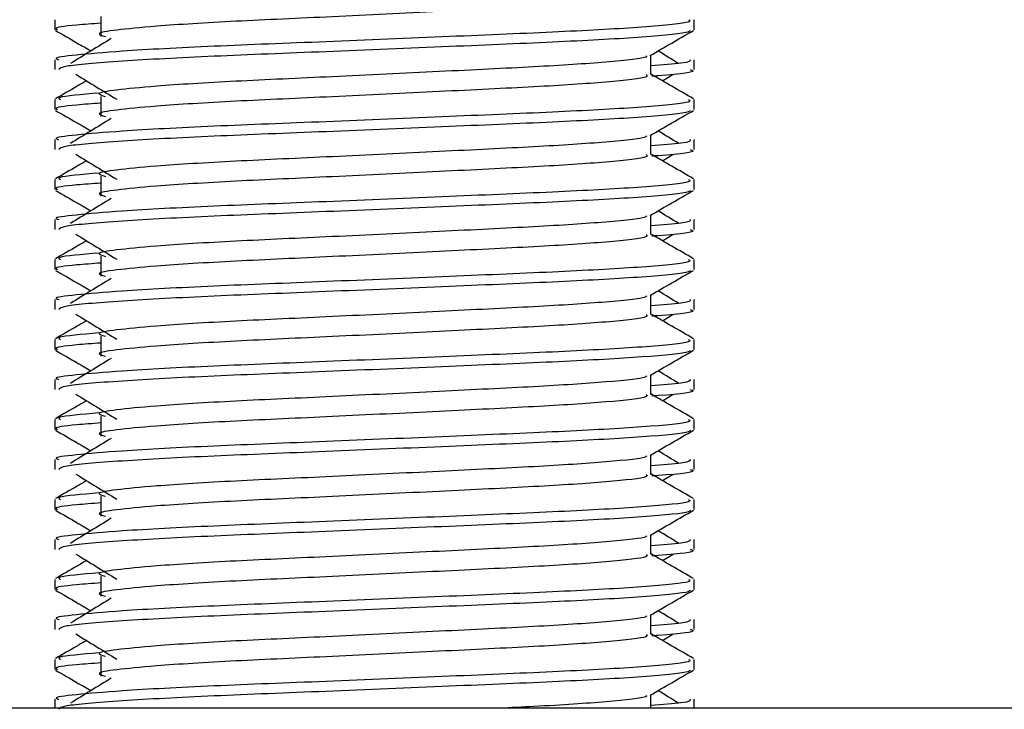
# Model space of a CAD drawing. Header units: millimetres. Extents: x 0 to 420, y 0 to 297.
# Tile 64 of 79: x 290.83 to 292.79, y 193 to 194.37. Entities that reach past the tile are written whole.
import ezdxf

# ---------------------------------------------------------------- set-up
doc = ezdxf.new("R2010")
doc.units = ezdxf.units.MM

msp = doc.modelspace()

# ---------------------------------------------------------------- linework, layer by layer
at = {"color": 7, "linetype": 'Continuous', "lineweight": 25}
for p, q in [((290.99113, 194.38031), (290.99113, 194.34045)), ((290.89934, 194.37372), (290.89934, 194.35384)), ((292.17483, 194.35384), (292.17483, 194.37372)), ((292.08853, 194.26429), (292.08853, 194.30316)), ((290.89934, 194.29402), (290.89934, 194.27415)), ((292.17483, 194.27415), (292.17483, 194.29402)), ((292.11153, 194.2518), (292.13286, 194.26487)), ((290.89934, 194.21428), (290.89934, 194.1944)), ((290.99113, 194.22087), (290.99113, 194.18102)), ((292.17483, 194.1944), (292.17483, 194.21428)), ((290.89934, 194.13459), (290.89934, 194.11471)), ((292.08853, 194.10485), (292.08853, 194.14372)), ((292.17483, 194.11471), (292.17483, 194.13459)), ((292.11153, 194.09237), (292.13286, 194.10544)), ((290.89934, 194.05484), (290.89934, 194.03496)), ((290.99113, 194.06144), (290.99113, 194.02158)), ((292.17483, 194.03496), (292.17483, 194.05484)), ((290.89934, 193.97515), (290.89934, 193.95528)), ((292.08853, 193.94541), (292.08853, 193.98428)), ((292.17483, 193.95528), (292.17483, 193.97515)), ((292.11153, 193.93293), (292.13286, 193.946)), ((290.89934, 193.89541), (290.89934, 193.87553)), ((290.99113, 193.902), (290.99113, 193.86214)), ((292.17483, 193.87553), (292.17483, 193.89541)), ((290.89934, 193.81571), (290.89934, 193.79584)), ((292.08853, 193.78597), (292.08853, 193.82485)), ((292.17483, 193.79584), (292.17483, 193.81571)), ((292.11153, 193.77349), (292.13286, 193.78656)), ((290.89934, 193.73597), (290.89934, 193.71609)), ((290.99113, 193.74256), (290.99113, 193.7027)), ((292.17483, 193.71609), (292.17483, 193.73597)), ((290.89934, 193.65627), (290.89934, 193.6364)), ((292.08853, 193.62654), (292.08853, 193.66541)), ((292.17483, 193.6364), (292.17483, 193.65627)), ((292.11153, 193.61406), (292.13286, 193.62712)), ((290.89934, 193.57653), (290.89934, 193.55665)), ((290.99113, 193.58313), (290.99113, 193.54327)), ((292.17483, 193.55665), (292.17483, 193.57653)), ((290.89934, 193.49684), (290.89934, 193.47696)), ((292.08853, 193.4671), (292.08853, 193.50597)), ((292.17483, 193.47696), (292.17483, 193.49684)), ((292.11153, 193.45462), (292.13286, 193.46769)), ((290.89934, 193.4171), (290.89934, 193.39722)), ((290.99113, 193.42369), (290.99113, 193.38383)), ((292.17483, 193.39722), (292.17483, 193.4171)), ((292.08853, 193.30766), (292.08853, 193.34654)), ((290.89934, 193.3374), (290.89934, 193.31753)), ((292.17483, 193.31753), (292.17483, 193.3374)), ((292.11153, 193.29518), (292.13286, 193.30825)), ((290.99113, 193.26425), (290.99113, 193.22439)), ((290.89934, 193.25766), (290.89934, 193.23778)), ((292.17483, 193.23778), (292.17483, 193.25766)), ((292.08853, 193.14823), (292.08853, 193.1871)), ((290.89934, 193.17796), (290.89934, 193.15809)), ((292.17483, 193.15809), (292.17483, 193.17796)), ((292.11153, 193.13574), (292.13286, 193.14881)), ((290.99113, 193.10482), (290.99113, 193.06496)), ((290.89934, 193.09822), (290.89934, 193.07834)), ((292.17483, 193.07834), (292.17483, 193.09822)), ((292.08853, 193.00075), (292.08853, 193.02766)), ((290.89934, 193.01853), (290.89934, 193.00075)), ((292.17483, 193.00075), (292.17483, 193.01853)), ((296.28033, 193.00075), (287.94975, 193.00075))]:
    msp.add_line(p, q, dxfattribs=at)
for points, knots in [([(292.079, 194.4236), (292.08074, 194.42205), (292.08598, 194.41742), (292.00836, 194.40852), (291.86281, 194.39921), (291.66718, 194.38994), (291.45426, 194.37941), (291.25273, 194.37059), (291.10377, 194.36154), (291.01794, 194.35289), (290.97786, 194.34652), (290.99347, 194.34223), (291.00042, 194.34032)], [0, 0, 0, 0, 0.059132, 0.1771634, 0.2920638, 0.4068492, 0.5248979, 0.6384095, 0.7547738, 0.8442256, 0.9306466, 1, 1, 1, 1]), ([(292.16379, 194.37372), (292.16577, 194.37219), (292.17175, 194.36758), (292.08208, 194.35869), (291.91379, 194.34939), (291.68756, 194.34011), (291.44124, 194.32959), (291.20841, 194.32077), (291.03533, 194.31172), (290.9384, 194.30305), (290.89409, 194.29784), (290.90481, 194.29474), (290.90731, 194.29402)], [0, 0, 0, 0, 0.0610772, 0.1845123, 0.3046768, 0.4247211, 0.5481742, 0.6668878, 0.7885815, 0.8821287, 0.9725098, 1, 1, 1, 1]), ([(290.99113, 194.36672), (290.97417, 194.36548), (290.92207, 194.36167), (290.8972, 194.35762), (290.90323, 194.35455), (290.90463, 194.35384)], [0, 0, 0, 0, 0.2705432, 0.83117904, 1, 1, 1, 1]), ([(290.90085, 194.35223), (290.91527, 194.34389), (290.93879, 194.33028), (290.96231, 194.31666), (290.9714, 194.3114)], [0, 0, 0, 0, 0.6131696, 1, 1, 1, 1]), ([(292.16721, 194.35213), (292.16672, 194.35114), (292.16468, 194.34702), (292.08229, 194.33876), (291.91375, 194.32946), (291.68751, 194.32018), (291.44148, 194.30966), (291.20755, 194.30084), (291.02347, 194.29097), (290.91253, 194.28157), (290.90906, 194.27634), (290.9076, 194.27415)], [0, 0, 0, 0, 0.0399117, 0.1661575, 0.2890582, 0.4118359, 0.5381002, 0.6595169, 0.7839817, 0.9096926, 1, 1, 1, 1]), ([(292.08681, 194.30216), (292.10122, 194.3105), (292.13005, 194.3272), (292.15889, 194.34389), (292.17331, 194.35223)], [0, 0, 0, 0, 0.4999356, 1, 1, 1, 1]), ([(291.01173, 194.3361), (290.99815, 194.32778), (290.97097, 194.31114), (290.94385, 194.2945), (290.93029, 194.28618)], [0, 0, 0, 0, 0.49999, 1, 1, 1, 1]), ([(292.07875, 194.30203), (292.07941, 194.30113), (292.08233, 194.29713), (292.00726, 194.28892), (291.8631, 194.27964), (291.6671, 194.27036), (291.45428, 194.25983), (291.25272, 194.25101), (291.10377, 194.24196), (291.01793, 194.23331), (290.97785, 194.22694), (290.99348, 194.22264), (291.00044, 194.22073)], [0, 0, 0, 0, 0.0351066, 0.1561349, 0.2739528, 0.3916527, 0.5126988, 0.6290926, 0.7484115, 0.8401345, 0.9287498, 1, 1, 1, 1]), ([(292.14388, 194.28618), (292.13032, 194.2945), (292.11663, 194.3029), (292.1029, 194.31131), (292.10276, 194.3114)], [0, 0, 0, 0, 0.9898318, 1, 1, 1, 1]), ([(292.16686, 194.29402), (292.16722, 194.29164), (292.16782, 194.28762), (292.11156, 194.28323), (292.08853, 194.28144)], [0, 0, 0, 0, 0.5906829, 1, 1, 1, 1]), ([(290.9413, 194.26487), (290.95489, 194.25655), (290.98207, 194.23991), (291.00919, 194.22326), (291.02275, 194.21494)], [0, 0, 0, 0, 0.5000113, 1, 1, 1, 1]), ([(292.079, 194.26416), (292.08074, 194.26262), (292.08598, 194.25798), (292.00836, 194.24908), (291.86281, 194.23978), (291.66718, 194.2305), (291.45426, 194.21997), (291.25273, 194.21115), (291.10377, 194.2021), (291.01794, 194.19345), (290.97786, 194.18708), (290.99347, 194.18279), (291.00042, 194.18088)], [0, 0, 0, 0, 0.059132, 0.1771634, 0.2920638, 0.4068492, 0.5248979, 0.6384095, 0.7547738, 0.8442256, 0.9306466, 1, 1, 1, 1]), ([(292.17363, 194.21587), (292.15921, 194.22421), (292.13084, 194.24063), (292.10248, 194.25704), (292.08853, 194.26511)], [0, 0, 0, 0, 0.5083681, 1, 1, 1, 1]), ([(292.16656, 194.27415), (292.16889, 194.2734), (292.1808, 194.26959), (292.1501, 194.26483), (292.09443, 194.26126), (292.09024, 194.261)], [0, 0, 0, 0, 0.1837303, 0.9385556, 1, 1, 1, 1]), ([(290.96264, 194.2518), (290.95636, 194.24817), (290.93566, 194.23619), (290.91496, 194.22421), (290.90054, 194.21587)], [0, 0, 0, 0, 0.30333814, 1, 1, 1, 1]), ([(290.98759, 194.22735), (290.95307, 194.22441), (290.90004, 194.21989), (290.9077, 194.21573), (290.91037, 194.21428)], [0, 0, 0, 0, 0.6510435, 1, 1, 1, 1]), ([(292.16379, 194.21428), (292.16577, 194.21275), (292.17175, 194.20814), (292.08208, 194.19925), (291.91379, 194.18995), (291.68756, 194.18067), (291.44124, 194.17015), (291.20841, 194.16133), (291.03533, 194.15228), (290.9384, 194.14362), (290.89409, 194.1384), (290.90481, 194.13531), (290.90731, 194.13459)], [0, 0, 0, 0, 0.0610772, 0.1845123, 0.3046768, 0.4247211, 0.5481742, 0.6668878, 0.7885815, 0.8821287, 0.9725098, 1, 1, 1, 1]), ([(290.99113, 194.20729), (290.97417, 194.20604), (290.92207, 194.20223), (290.8972, 194.19819), (290.90323, 194.19511), (290.90463, 194.1944)], [0, 0, 0, 0, 0.2705432, 0.831179, 1, 1, 1, 1]), ([(290.90085, 194.1928), (290.91527, 194.18445), (290.93879, 194.17084), (290.96231, 194.15723), (290.9714, 194.15196)], [0, 0, 0, 0, 0.6131696, 1, 1, 1, 1]), ([(292.16721, 194.19269), (292.16672, 194.1917), (292.16468, 194.18758), (292.08229, 194.17932), (291.91375, 194.17002), (291.68751, 194.16074), (291.44148, 194.15022), (291.20755, 194.14141), (291.02347, 194.13154), (290.91253, 194.12213), (290.90906, 194.1169), (290.9076, 194.11471)], [0, 0, 0, 0, 0.0399117, 0.1661575, 0.2890582, 0.4118359, 0.5381002, 0.6595169, 0.7839817, 0.9096926, 1, 1, 1, 1]), ([(292.08681, 194.14272), (292.10122, 194.15107), (292.13005, 194.16776), (292.15889, 194.18445), (292.17331, 194.1928)], [0, 0, 0, 0, 0.4999356, 1, 1, 1, 1]), ([(291.01173, 194.17667), (290.99815, 194.16835), (290.97097, 194.1517), (290.94385, 194.13506), (290.93029, 194.12674)], [0, 0, 0, 0, 0.49999, 1, 1, 1, 1]), ([(292.14388, 194.12674), (292.13032, 194.13506), (292.11663, 194.14347), (292.1029, 194.15187), (292.10276, 194.15196)], [0, 0, 0, 0, 0.9898318, 1, 1, 1, 1]), ([(292.07875, 194.1426), (292.07941, 194.1417), (292.08233, 194.13769), (292.00726, 194.12949), (291.8631, 194.1202), (291.6671, 194.11092), (291.45428, 194.1004), (291.25272, 194.09158), (291.10377, 194.08253), (291.01793, 194.07387), (290.97785, 194.0675), (290.99348, 194.06321), (291.00044, 194.06129)], [0, 0, 0, 0, 0.0351066, 0.1561349, 0.2739528, 0.3916527, 0.5126988, 0.6290926, 0.7484115, 0.8401345, 0.9287498, 1, 1, 1, 1]), ([(292.16686, 194.13459), (292.16722, 194.13221), (292.16782, 194.12818), (292.11156, 194.1238), (292.08853, 194.122)], [0, 0, 0, 0, 0.5906829, 1, 1, 1, 1]), ([(290.9413, 194.10544), (290.95489, 194.09711), (290.98207, 194.08047), (291.00919, 194.06382), (291.02275, 194.0555)], [0, 0, 0, 0, 0.5000113, 1, 1, 1, 1]), ([(292.079, 194.10473), (292.08074, 194.10318), (292.08598, 194.09855), (292.00836, 194.08964), (291.86281, 194.08034), (291.66718, 194.07106), (291.45426, 194.06054), (291.25273, 194.05172), (291.10377, 194.04267), (291.01794, 194.03401), (290.97786, 194.02765), (290.99347, 194.02335), (291.00042, 194.02144)], [0, 0, 0, 0, 0.059132, 0.1771634, 0.2920638, 0.4068492, 0.5248979, 0.6384095, 0.7547738, 0.8442256, 0.9306466, 1, 1, 1, 1]), ([(292.17363, 194.05643), (292.15921, 194.06478), (292.13084, 194.08119), (292.10248, 194.09761), (292.08853, 194.10568)], [0, 0, 0, 0, 0.5083681, 1, 1, 1, 1]), ([(292.16656, 194.11471), (292.16889, 194.11397), (292.1808, 194.11015), (292.1501, 194.10539), (292.09443, 194.10183), (292.09024, 194.10156)], [0, 0, 0, 0, 0.1837303, 0.9385556, 1, 1, 1, 1]), ([(290.96264, 194.09237), (290.95636, 194.08873), (290.93566, 194.07675), (290.91496, 194.06478), (290.90054, 194.05643)], [0, 0, 0, 0, 0.3033381, 1, 1, 1, 1]), ([(290.98759, 194.06791), (290.95307, 194.06497), (290.90004, 194.06046), (290.9077, 194.0563), (290.91037, 194.05484)], [0, 0, 0, 0, 0.6510435, 1, 1, 1, 1]), ([(292.16379, 194.05484), (292.16577, 194.05332), (292.17175, 194.0487), (292.08208, 194.03982), (291.91379, 194.03051), (291.68756, 194.02124), (291.44124, 194.01071), (291.20841, 194.00189), (291.03533, 193.99285), (290.9384, 193.98418), (290.89409, 193.97897), (290.90481, 193.97587), (290.90731, 193.97515)], [0, 0, 0, 0, 0.0610772, 0.1845123, 0.3046768, 0.4247211, 0.5481742, 0.6668878, 0.7885815, 0.8821287, 0.9725098, 1, 1, 1, 1]), ([(290.99113, 194.04785), (290.97417, 194.04661), (290.92207, 194.04279), (290.8972, 194.03875), (290.90323, 194.03568), (290.90463, 194.03496)], [0, 0, 0, 0, 0.2705432, 0.831179, 1, 1, 1, 1]), ([(290.90085, 194.03336), (290.91527, 194.02502), (290.93879, 194.01141), (290.96231, 193.99779), (290.9714, 193.99252)], [0, 0, 0, 0, 0.6131696, 1, 1, 1, 1]), ([(292.16721, 194.03325), (292.16672, 194.03226), (292.16468, 194.02815), (292.08229, 194.01988), (291.91375, 194.01059), (291.68751, 194.00131), (291.44148, 193.99078), (291.20755, 193.98197), (291.02347, 193.9721), (290.91253, 193.96269), (290.90906, 193.95746), (290.9076, 193.95528)], [0, 0, 0, 0, 0.0399117, 0.1661575, 0.2890582, 0.4118359, 0.5381002, 0.6595169, 0.7839817, 0.9096926, 1, 1, 1, 1]), ([(292.08681, 193.98328), (292.10122, 193.99163), (292.13005, 194.00833), (292.15889, 194.02502), (292.17331, 194.03336)], [0, 0, 0, 0, 0.4999356, 1, 1, 1, 1]), ([(291.01173, 194.01723), (290.99815, 194.00891), (290.97097, 193.99227), (290.94385, 193.97562), (290.93029, 193.9673)], [0, 0, 0, 0, 0.49999, 1, 1, 1, 1]), ([(292.14388, 193.9673), (292.13032, 193.97562), (292.11663, 193.98403), (292.1029, 193.99244), (292.10276, 193.99252)], [0, 0, 0, 0, 0.9898318, 1, 1, 1, 1]), ([(292.07875, 193.98316), (292.07941, 193.98226), (292.08233, 193.97825), (292.00726, 193.97005), (291.8631, 193.96077), (291.6671, 193.95148), (291.45428, 193.94096), (291.25272, 193.93214), (291.10377, 193.92309), (291.01793, 193.91444), (290.97785, 193.90807), (290.99348, 193.90377), (291.00044, 193.90185)], [0, 0, 0, 0, 0.0351066, 0.1561349, 0.2739528, 0.3916527, 0.5126988, 0.6290926, 0.7484115, 0.8401345, 0.9287498, 1, 1, 1, 1]), ([(292.16686, 193.97515), (292.16722, 193.97277), (292.16782, 193.96874), (292.11156, 193.96436), (292.08853, 193.96257)], [0, 0, 0, 0, 0.5906829, 1, 1, 1, 1]), ([(292.16656, 193.95528), (292.16889, 193.95453), (292.1808, 193.95071), (292.1501, 193.94596), (292.09443, 193.94239), (292.09024, 193.94212)], [0, 0, 0, 0, 0.1837303, 0.9385556, 1, 1, 1, 1]), ([(290.96264, 193.93293), (290.95636, 193.9293), (290.93566, 193.91732), (290.91496, 193.90534), (290.90054, 193.897)], [0, 0, 0, 0, 0.3033381, 1, 1, 1, 1]), ([(290.9413, 193.946), (290.95489, 193.93768), (290.98207, 193.92103), (291.00919, 193.90439), (291.02275, 193.89606)], [0, 0, 0, 0, 0.5000113, 1, 1, 1, 1]), ([(292.079, 193.94529), (292.08074, 193.94374), (292.08598, 193.93911), (292.00836, 193.93021), (291.86281, 193.9209), (291.66718, 193.91162), (291.45426, 193.9011), (291.25273, 193.89228), (291.10377, 193.88323), (291.01794, 193.87458), (290.97786, 193.86821), (290.99347, 193.86392), (291.00042, 193.862)], [0, 0, 0, 0, 0.059132, 0.1771634, 0.2920638, 0.4068492, 0.5248979, 0.6384095, 0.7547738, 0.8442256, 0.9306466, 1, 1, 1, 1]), ([(292.17363, 193.897), (292.15921, 193.90534), (292.13084, 193.92175), (292.10248, 193.93817), (292.08853, 193.94624)], [0, 0, 0, 0, 0.50836813, 1, 1, 1, 1]), ([(290.98759, 193.90847), (290.95307, 193.90553), (290.90004, 193.90102), (290.9077, 193.89686), (290.91037, 193.89541)], [0, 0, 0, 0, 0.6510435, 1, 1, 1, 1]), ([(292.16379, 193.89541), (292.16577, 193.89388), (292.17175, 193.88927), (292.08208, 193.88038), (291.91379, 193.87108), (291.68756, 193.8618), (291.44124, 193.85128), (291.20841, 193.84246), (291.03533, 193.83341), (290.9384, 193.82474), (290.89409, 193.81953), (290.90481, 193.81643), (290.90731, 193.81571)], [0, 0, 0, 0, 0.0610772, 0.1845123, 0.3046768, 0.4247211, 0.5481742, 0.6668878, 0.7885815, 0.8821287, 0.9725098, 1, 1, 1, 1]), ([(290.90085, 193.87392), (290.91527, 193.86558), (290.93879, 193.85197), (290.96231, 193.83835), (290.9714, 193.83309)], [0, 0, 0, 0, 0.6131696, 1, 1, 1, 1]), ([(290.99113, 193.88841), (290.97417, 193.88717), (290.92207, 193.88336), (290.8972, 193.87931), (290.90323, 193.87624), (290.90463, 193.87553)], [0, 0, 0, 0, 0.2705432, 0.831179, 1, 1, 1, 1]), ([(292.16721, 193.87382), (292.16672, 193.87283), (292.16468, 193.86871), (292.08229, 193.86045), (291.91375, 193.85115), (291.68751, 193.84187), (291.44148, 193.83134), (291.20755, 193.82253), (291.02347, 193.81266), (290.91253, 193.80326), (290.90906, 193.79803), (290.9076, 193.79584)], [0, 0, 0, 0, 0.0399117, 0.1661575, 0.2890582, 0.4118359, 0.5381002, 0.6595169, 0.7839817, 0.9096926, 1, 1, 1, 1]), ([(292.08681, 193.82385), (292.10122, 193.83219), (292.13005, 193.84889), (292.15889, 193.86558), (292.17331, 193.87392)], [0, 0, 0, 0, 0.4999356, 1, 1, 1, 1]), ([(291.01173, 193.85779), (290.99815, 193.84947), (290.97097, 193.83283), (290.94385, 193.81619), (290.93029, 193.80787)], [0, 0, 0, 0, 0.49999, 1, 1, 1, 1]), ([(292.14388, 193.80787), (292.13032, 193.81619), (292.11663, 193.82459), (292.1029, 193.833), (292.10276, 193.83309)], [0, 0, 0, 0, 0.9898318, 1, 1, 1, 1]), ([(292.07875, 193.82372), (292.07941, 193.82282), (292.08233, 193.81882), (292.00726, 193.81061), (291.8631, 193.80133), (291.6671, 193.79205), (291.45428, 193.78152), (291.25272, 193.7727), (291.10377, 193.76365), (291.01793, 193.755), (290.97785, 193.74863), (290.99348, 193.74433), (291.00044, 193.74242)], [0, 0, 0, 0, 0.0351066, 0.1561349, 0.2739528, 0.3916527, 0.5126988, 0.6290926, 0.7484115, 0.8401345, 0.9287498, 1, 1, 1, 1]), ([(292.16686, 193.81571), (292.16722, 193.81333), (292.16782, 193.8093), (292.11156, 193.80492), (292.08853, 193.80313)], [0, 0, 0, 0, 0.5906829, 1, 1, 1, 1]), ([(292.16656, 193.79584), (292.16889, 193.79509), (292.1808, 193.79128), (292.1501, 193.78652), (292.09443, 193.78295), (292.09024, 193.78268)], [0, 0, 0, 0, 0.1837303, 0.9385556, 1, 1, 1, 1]), ([(290.96264, 193.77349), (290.95636, 193.76986), (290.93566, 193.75788), (290.91496, 193.7459), (290.90054, 193.73756)], [0, 0, 0, 0, 0.30333814, 1, 1, 1, 1]), ([(290.9413, 193.78656), (290.95489, 193.77824), (290.98207, 193.76159), (291.00919, 193.74495), (291.02275, 193.73663)], [0, 0, 0, 0, 0.5000113, 1, 1, 1, 1]), ([(292.079, 193.78585), (292.08074, 193.78431), (292.08598, 193.77967), (292.00836, 193.77077), (291.86281, 193.76146), (291.66718, 193.75219), (291.45426, 193.74166), (291.25273, 193.73284), (291.10377, 193.72379), (291.01794, 193.71514), (290.97786, 193.70877), (290.99347, 193.70448), (291.00042, 193.70257)], [0, 0, 0, 0, 0.059132, 0.1771634, 0.2920638, 0.4068492, 0.5248979, 0.6384095, 0.7547738, 0.8442256, 0.9306466, 1, 1, 1, 1]), ([(292.17363, 193.73756), (292.15921, 193.7459), (292.13084, 193.76231), (292.10248, 193.77873), (292.08853, 193.7868)], [0, 0, 0, 0, 0.50836813, 1, 1, 1, 1]), ([(292.16379, 193.73597), (292.16577, 193.73444), (292.17175, 193.72983), (292.08208, 193.72094), (291.91379, 193.71164), (291.68756, 193.70236), (291.44124, 193.69184), (291.20841, 193.68302), (291.03533, 193.67397), (290.9384, 193.66531), (290.89409, 193.66009), (290.90481, 193.657), (290.90731, 193.65627)], [0, 0, 0, 0, 0.0610772, 0.1845123, 0.3046768, 0.4247211, 0.5481742, 0.6668878, 0.7885815, 0.8821287, 0.9725098, 1, 1, 1, 1]), ([(290.98759, 193.74903), (290.95307, 193.7461), (290.90004, 193.74158), (290.9077, 193.73742), (290.91037, 193.73597)], [0, 0, 0, 0, 0.6510435, 1, 1, 1, 1]), ([(290.90085, 193.71449), (290.91527, 193.70614), (290.93879, 193.69253), (290.96231, 193.67892), (290.9714, 193.67365)], [0, 0, 0, 0, 0.6131696, 1, 1, 1, 1]), ([(290.99113, 193.72897), (290.97417, 193.72773), (290.92207, 193.72392), (290.8972, 193.71988), (290.90323, 193.7168), (290.90463, 193.71609)], [0, 0, 0, 0, 0.2705432, 0.831179, 1, 1, 1, 1]), ([(292.16721, 193.71438), (292.16672, 193.71339), (292.16468, 193.70927), (292.08229, 193.70101), (291.91375, 193.69171), (291.68751, 193.68243), (291.44148, 193.67191), (291.20755, 193.66309), (291.02347, 193.65323), (290.91253, 193.64382), (290.90906, 193.63859), (290.9076, 193.6364)], [0, 0, 0, 0, 0.0399117, 0.1661575, 0.2890582, 0.4118359, 0.5381002, 0.6595169, 0.7839817, 0.9096926, 1, 1, 1, 1]), ([(292.08681, 193.66441), (292.10122, 193.67276), (292.13005, 193.68945), (292.15889, 193.70614), (292.17331, 193.71449)], [0, 0, 0, 0, 0.4999356, 1, 1, 1, 1]), ([(291.01173, 193.69836), (290.99815, 193.69003), (290.97097, 193.67339), (290.94385, 193.65675), (290.93029, 193.64843)], [0, 0, 0, 0, 0.49999, 1, 1, 1, 1]), ([(292.14388, 193.64843), (292.13032, 193.65675), (292.11663, 193.66516), (292.1029, 193.67356), (292.10276, 193.67365)], [0, 0, 0, 0, 0.9898318, 1, 1, 1, 1]), ([(292.07875, 193.66429), (292.07941, 193.66339), (292.08233, 193.65938), (292.00726, 193.65117), (291.8631, 193.64189), (291.6671, 193.63261), (291.45428, 193.62209), (291.25272, 193.61327), (291.10377, 193.60421), (291.01793, 193.59556), (290.97785, 193.58919), (290.99348, 193.58489), (291.00044, 193.58298)], [0, 0, 0, 0, 0.0351066, 0.1561349, 0.2739528, 0.3916527, 0.5126988, 0.6290926, 0.7484115, 0.8401345, 0.9287498, 1, 1, 1, 1]), ([(292.16686, 193.65627), (292.16722, 193.6539), (292.16782, 193.64987), (292.11156, 193.64549), (292.08853, 193.64369)], [0, 0, 0, 0, 0.5906829, 1, 1, 1, 1]), ([(292.16656, 193.6364), (292.16889, 193.63565), (292.1808, 193.63184), (292.1501, 193.62708), (292.09443, 193.62352), (292.09024, 193.62325)], [0, 0, 0, 0, 0.1837303, 0.9385556, 1, 1, 1, 1]), ([(290.96264, 193.61406), (290.95636, 193.61042), (290.93566, 193.59844), (290.91496, 193.58647), (290.90054, 193.57812)], [0, 0, 0, 0, 0.30333814, 1, 1, 1, 1]), ([(290.9413, 193.62712), (290.95489, 193.6188), (290.98207, 193.60216), (291.00919, 193.58551), (291.02275, 193.57719)], [0, 0, 0, 0, 0.5000113, 1, 1, 1, 1]), ([(292.079, 193.62642), (292.08074, 193.62487), (292.08598, 193.62024), (292.00836, 193.61133), (291.86281, 193.60203), (291.66718, 193.59275), (291.45426, 193.58223), (291.25273, 193.57341), (291.10377, 193.56436), (291.01794, 193.5557), (290.97786, 193.54934), (290.99347, 193.54504), (291.00042, 193.54313)], [0, 0, 0, 0, 0.059132, 0.1771634, 0.2920638, 0.4068492, 0.5248979, 0.6384095, 0.7547738, 0.8442256, 0.9306466, 1, 1, 1, 1]), ([(292.17363, 193.57812), (292.15921, 193.58647), (292.13084, 193.60288), (292.10248, 193.6193), (292.08853, 193.62737)], [0, 0, 0, 0, 0.5083681, 1, 1, 1, 1]), ([(292.16379, 193.57653), (292.16577, 193.57501), (292.17175, 193.57039), (292.08208, 193.56151), (291.91379, 193.5522), (291.68756, 193.54293), (291.44124, 193.5324), (291.20841, 193.52358), (291.03533, 193.51453), (290.9384, 193.50587), (290.89409, 193.50065), (290.90481, 193.49756), (290.90731, 193.49684)], [0, 0, 0, 0, 0.0610772, 0.18451233, 0.30467677, 0.42472105, 0.54817425, 0.66688778, 0.78858149, 0.88212869, 0.97250981, 1, 1, 1, 1]), ([(290.98759, 193.5896), (290.95307, 193.58666), (290.90004, 193.58215), (290.9077, 193.57799), (290.91037, 193.57653)], [0, 0, 0, 0, 0.6510435, 1, 1, 1, 1]), ([(290.90085, 193.55505), (290.91527, 193.5467), (290.93879, 193.53309), (290.96231, 193.51948), (290.9714, 193.51421)], [0, 0, 0, 0, 0.6131696, 1, 1, 1, 1]), ([(290.99113, 193.56954), (290.97417, 193.5683), (290.92207, 193.56448), (290.8972, 193.56044), (290.90323, 193.55736), (290.90463, 193.55665)], [0, 0, 0, 0, 0.2705432, 0.831179, 1, 1, 1, 1]), ([(292.16721, 193.55494), (292.16672, 193.55395), (292.16468, 193.54984), (292.08229, 193.54157), (291.91375, 193.53228), (291.68751, 193.523), (291.44148, 193.51247), (291.20755, 193.50366), (291.02347, 193.49379), (290.91253, 193.48438), (290.90906, 193.47915), (290.9076, 193.47696)], [0, 0, 0, 0, 0.03991172, 0.16615754, 0.28905819, 0.41183595, 0.53810024, 0.65951695, 0.7839817, 0.90969264, 1, 1, 1, 1]), ([(292.08681, 193.50497), (292.10122, 193.51332), (292.13005, 193.53002), (292.15889, 193.5467), (292.17331, 193.55505)], [0, 0, 0, 0, 0.4999356, 1, 1, 1, 1]), ([(291.01173, 193.53892), (290.99815, 193.5306), (290.97097, 193.51395), (290.94385, 193.49731), (290.93029, 193.48899)], [0, 0, 0, 0, 0.49999, 1, 1, 1, 1]), ([(292.07875, 193.50485), (292.07941, 193.50395), (292.08233, 193.49994), (292.00726, 193.49174), (291.8631, 193.48245), (291.6671, 193.47317), (291.45428, 193.46265), (291.25272, 193.45383), (291.10377, 193.44478), (291.01793, 193.43612), (290.97785, 193.42976), (290.99348, 193.42546), (291.00044, 193.42354)], [0, 0, 0, 0, 0.0351066, 0.1561349, 0.2739528, 0.3916527, 0.5126988, 0.6290926, 0.7484115, 0.8401345, 0.9287498, 1, 1, 1, 1]), ([(292.16686, 193.49684), (292.16722, 193.49446), (292.16782, 193.49043), (292.11156, 193.48605), (292.08853, 193.48426)], [0, 0, 0, 0, 0.5906829, 1, 1, 1, 1]), ([(292.14388, 193.48899), (292.13032, 193.49731), (292.11663, 193.50572), (292.1029, 193.51413), (292.10276, 193.51421)], [0, 0, 0, 0, 0.9898318, 1, 1, 1, 1]), ([(292.16656, 193.47696), (292.16889, 193.47622), (292.1808, 193.4724), (292.1501, 193.46765), (292.09443, 193.46408), (292.09024, 193.46381)], [0, 0, 0, 0, 0.1837303, 0.9385556, 1, 1, 1, 1]), ([(290.9413, 193.46769), (290.95489, 193.45937), (290.98207, 193.44272), (291.00919, 193.42608), (291.02275, 193.41775)], [0, 0, 0, 0, 0.50001135, 1, 1, 1, 1]), ([(292.079, 193.46698), (292.08074, 193.46543), (292.08598, 193.4608), (292.00836, 193.45189), (291.86281, 193.44259), (291.66718, 193.43331), (291.45426, 193.42279), (291.25273, 193.41397), (291.10377, 193.40492), (291.01794, 193.39627), (290.97786, 193.3899), (290.99347, 193.38561), (291.00042, 193.38369)], [0, 0, 0, 0, 0.05913196, 0.17716337, 0.29206379, 0.4068492, 0.5248979, 0.63840949, 0.75477382, 0.84422556, 0.93064656, 1, 1, 1, 1]), ([(292.17363, 193.41869), (292.15921, 193.42703), (292.13084, 193.44344), (292.10248, 193.45986), (292.08853, 193.46793)], [0, 0, 0, 0, 0.5083681, 1, 1, 1, 1]), ([(290.96264, 193.45462), (290.95636, 193.45098), (290.93566, 193.439), (290.91496, 193.42703), (290.90054, 193.41869)], [0, 0, 0, 0, 0.3033381, 1, 1, 1, 1]), ([(292.16379, 193.4171), (292.16577, 193.41557), (292.17175, 193.41096), (292.08208, 193.40207), (291.91379, 193.39277), (291.68756, 193.38349), (291.44124, 193.37296), (291.20841, 193.36414), (291.03533, 193.3551), (290.9384, 193.34643), (290.89409, 193.34122), (290.90481, 193.33812), (290.90731, 193.3374)], [0, 0, 0, 0, 0.0610772, 0.1845123, 0.3046768, 0.4247211, 0.5481742, 0.6668878, 0.7885815, 0.8821287, 0.9725098, 1, 1, 1, 1]), ([(290.98759, 193.43016), (290.95307, 193.42722), (290.90004, 193.42271), (290.9077, 193.41855), (290.91037, 193.4171)], [0, 0, 0, 0, 0.6510435, 1, 1, 1, 1]), ([(290.99113, 193.4101), (290.97417, 193.40886), (290.92207, 193.40505), (290.8972, 193.401), (290.90323, 193.39793), (290.90463, 193.39722)], [0, 0, 0, 0, 0.2705432, 0.831179, 1, 1, 1, 1]), ([(290.90085, 193.39561), (290.91527, 193.38727), (290.93879, 193.37366), (290.96231, 193.36004), (290.9714, 193.35477)], [0, 0, 0, 0, 0.6131696, 1, 1, 1, 1]), ([(292.16721, 193.3955), (292.16672, 193.39452), (292.16468, 193.3904), (292.08229, 193.38213), (291.91375, 193.37284), (291.68751, 193.36356), (291.44148, 193.35303), (291.20755, 193.34422), (291.02347, 193.33435), (290.91253, 193.32495), (290.90906, 193.31971), (290.9076, 193.31753)], [0, 0, 0, 0, 0.0399117, 0.1661575, 0.2890582, 0.4118359, 0.5381002, 0.6595169, 0.7839817, 0.9096926, 1, 1, 1, 1]), ([(291.01173, 193.37948), (290.99815, 193.37116), (290.97097, 193.35452), (290.94385, 193.33788), (290.93029, 193.32955)], [0, 0, 0, 0, 0.49999, 1, 1, 1, 1]), ([(292.08681, 193.34554), (292.10122, 193.35388), (292.13005, 193.37058), (292.15889, 193.38727), (292.17331, 193.39561)], [0, 0, 0, 0, 0.4999356, 1, 1, 1, 1]), ([(292.07875, 193.34541), (292.07941, 193.34451), (292.08233, 193.34051), (292.00726, 193.3323), (291.8631, 193.32302), (291.6671, 193.31373), (291.45428, 193.30321), (291.25272, 193.29439), (291.10377, 193.28534), (291.01793, 193.27669), (290.97785, 193.27032), (290.99348, 193.26602), (291.00044, 193.2641)], [0, 0, 0, 0, 0.0351066, 0.1561349, 0.2739528, 0.3916527, 0.5126988, 0.6290926, 0.7484115, 0.8401345, 0.9287498, 1, 1, 1, 1]), ([(292.14388, 193.32955), (292.13032, 193.33788), (292.11663, 193.34628), (292.1029, 193.35469), (292.10276, 193.35477)], [0, 0, 0, 0, 0.9898318, 1, 1, 1, 1]), ([(292.16686, 193.3374), (292.16722, 193.33502), (292.16782, 193.33099), (292.11156, 193.32661), (292.08853, 193.32482)], [0, 0, 0, 0, 0.5906829, 1, 1, 1, 1]), ([(290.9413, 193.30825), (290.95489, 193.29993), (290.98207, 193.28328), (291.00919, 193.26664), (291.02275, 193.25832)], [0, 0, 0, 0, 0.50001135, 1, 1, 1, 1]), ([(292.079, 193.30754), (292.08074, 193.306), (292.08598, 193.30136), (292.00836, 193.29246), (291.86281, 193.28315), (291.66718, 193.27388), (291.45426, 193.26335), (291.25273, 193.25453), (291.10377, 193.24548), (291.01794, 193.23683), (290.97786, 193.23046), (290.99347, 193.22617), (291.00042, 193.22426)], [0, 0, 0, 0, 0.059132, 0.1771634, 0.2920638, 0.4068492, 0.5248979, 0.6384095, 0.7547738, 0.8442256, 0.9306466, 1, 1, 1, 1]), ([(292.17363, 193.25925), (292.15921, 193.26759), (292.13084, 193.284), (292.10248, 193.30042), (292.08853, 193.30849)], [0, 0, 0, 0, 0.5083681, 1, 1, 1, 1]), ([(292.16656, 193.31753), (292.16889, 193.31678), (292.1808, 193.31297), (292.1501, 193.30821), (292.09443, 193.30464), (292.09024, 193.30437)], [0, 0, 0, 0, 0.1837303, 0.9385556, 1, 1, 1, 1]), ([(290.96264, 193.29518), (290.95636, 193.29155), (290.93566, 193.27957), (290.91496, 193.26759), (290.90054, 193.25925)], [0, 0, 0, 0, 0.30333814, 1, 1, 1, 1]), ([(290.98759, 193.27072), (290.95307, 193.26779), (290.90004, 193.26327), (290.9077, 193.25911), (290.91037, 193.25766)], [0, 0, 0, 0, 0.6510435, 1, 1, 1, 1]), ([(292.16379, 193.25766), (292.16577, 193.25613), (292.17175, 193.25152), (292.08208, 193.24263), (291.91379, 193.23333), (291.68756, 193.22405), (291.44124, 193.21353), (291.20841, 193.20471), (291.03533, 193.19566), (290.9384, 193.187), (290.89409, 193.18178), (290.90481, 193.17869), (290.90731, 193.17796)], [0, 0, 0, 0, 0.0610772, 0.1845123, 0.3046768, 0.4247211, 0.5481742, 0.6668878, 0.7885815, 0.8821287, 0.9725098, 1, 1, 1, 1]), ([(290.99113, 193.25066), (290.97417, 193.24942), (290.92207, 193.24561), (290.8972, 193.24157), (290.90323, 193.23849), (290.90463, 193.23778)], [0, 0, 0, 0, 0.2705432, 0.831179, 1, 1, 1, 1]), ([(290.90085, 193.23618), (290.91527, 193.22783), (290.93879, 193.21422), (290.96231, 193.2006), (290.9714, 193.19534)], [0, 0, 0, 0, 0.6131696, 1, 1, 1, 1]), ([(292.16721, 193.23607), (292.16672, 193.23508), (292.16468, 193.23096), (292.08229, 193.2227), (291.91375, 193.2134), (291.68751, 193.20412), (291.44148, 193.1936), (291.20755, 193.18478), (291.02347, 193.17491), (290.91253, 193.16551), (290.90906, 193.16028), (290.9076, 193.15809)], [0, 0, 0, 0, 0.0399117, 0.1661575, 0.2890582, 0.4118359, 0.5381002, 0.6595169, 0.7839817, 0.9096926, 1, 1, 1, 1]), ([(292.08681, 193.1861), (292.10122, 193.19445), (292.13005, 193.21114), (292.15889, 193.22783), (292.17331, 193.23618)], [0, 0, 0, 0, 0.4999356, 1, 1, 1, 1]), ([(291.01173, 193.22005), (290.99815, 193.21172), (290.97097, 193.19508), (290.94385, 193.17844), (290.93029, 193.17012)], [0, 0, 0, 0, 0.49999, 1, 1, 1, 1]), ([(292.07875, 193.18598), (292.07941, 193.18508), (292.08233, 193.18107), (292.00726, 193.17286), (291.8631, 193.16358), (291.6671, 193.1543), (291.45428, 193.14377), (291.25272, 193.13496), (291.10377, 193.1259), (291.01793, 193.11725), (290.97785, 193.11088), (290.99348, 193.10658), (291.00044, 193.10467)], [0, 0, 0, 0, 0.0351066, 0.1561349, 0.2739528, 0.3916527, 0.5126988, 0.6290926, 0.7484115, 0.8401345, 0.9287498, 1, 1, 1, 1]), ([(292.14388, 193.17012), (292.13032, 193.17844), (292.11663, 193.18685), (292.1029, 193.19525), (292.10276, 193.19534)], [0, 0, 0, 0, 0.9898318, 1, 1, 1, 1]), ([(292.16686, 193.17796), (292.16722, 193.17558), (292.16782, 193.17156), (292.11156, 193.16718), (292.08853, 193.16538)], [0, 0, 0, 0, 0.5906829, 1, 1, 1, 1]), ([(290.9413, 193.14881), (290.95489, 193.14049), (290.98207, 193.12385), (291.00919, 193.1072), (291.02275, 193.09888)], [0, 0, 0, 0, 0.5000113, 1, 1, 1, 1]), ([(292.079, 193.14811), (292.08074, 193.14656), (292.08598, 193.14193), (292.00836, 193.13302), (291.86281, 193.12372), (291.66718, 193.11444), (291.45426, 193.10391), (291.25273, 193.0951), (291.10377, 193.08604), (291.01794, 193.07739), (290.97786, 193.07103), (290.99347, 193.06673), (291.00042, 193.06482)], [0, 0, 0, 0, 0.059132, 0.1771634, 0.2920638, 0.4068492, 0.5248979, 0.6384095, 0.7547738, 0.8442256, 0.9306466, 1, 1, 1, 1]), ([(292.17363, 193.09981), (292.15921, 193.10816), (292.13084, 193.12457), (292.10248, 193.14098), (292.08853, 193.14906)], [0, 0, 0, 0, 0.5083681, 1, 1, 1, 1]), ([(292.16656, 193.15809), (292.16889, 193.15734), (292.1808, 193.15353), (292.1501, 193.14877), (292.09443, 193.14521), (292.09024, 193.14494)], [0, 0, 0, 0, 0.1837303, 0.9385556, 1, 1, 1, 1]), ([(290.96264, 193.13574), (290.95636, 193.13211), (290.93566, 193.12013), (290.91496, 193.10816), (290.90054, 193.09981)], [0, 0, 0, 0, 0.3033381, 1, 1, 1, 1]), ([(290.98759, 193.11129), (290.95307, 193.10835), (290.90004, 193.10384), (290.9077, 193.09968), (290.91037, 193.09822)], [0, 0, 0, 0, 0.6510435, 1, 1, 1, 1]), ([(292.16379, 193.09822), (292.16577, 193.0967), (292.17175, 193.09208), (292.08208, 193.0832), (291.91379, 193.07389), (291.68756, 193.06462), (291.44124, 193.05409), (291.20841, 193.04527), (291.03533, 193.03622), (290.9384, 193.02756), (290.89409, 193.02234), (290.90481, 193.01925), (290.90731, 193.01853)], [0, 0, 0, 0, 0.0610772, 0.1845123, 0.3046768, 0.4247211, 0.5481742, 0.6668878, 0.7885815, 0.8821287, 0.9725098, 1, 1, 1, 1]), ([(290.99113, 193.09123), (290.97417, 193.08999), (290.92207, 193.08617), (290.8972, 193.08213), (290.90323, 193.07905), (290.90463, 193.07834)], [0, 0, 0, 0, 0.2705432, 0.831179, 1, 1, 1, 1]), ([(290.90085, 193.07674), (290.91527, 193.06839), (290.93879, 193.05478), (290.96231, 193.04117), (290.9714, 193.0359)], [0, 0, 0, 0, 0.6131696, 1, 1, 1, 1]), ([(292.16721, 193.07663), (292.16672, 193.07564), (292.16468, 193.07152), (292.08229, 193.06326), (291.91375, 193.05396), (291.68751, 193.04469), (291.44148, 193.03416), (291.20755, 193.02535), (291.02347, 193.01548), (290.91253, 193.00607), (290.90906, 193.00084), (290.9076, 192.99865)], [0, 0, 0, 0, 0.0399117, 0.1661575, 0.2890582, 0.4118359, 0.5381002, 0.6595169, 0.7839817, 0.9096926, 1, 1, 1, 1]), ([(292.08681, 193.02666), (292.10122, 193.03501), (292.13005, 193.0517), (292.15889, 193.06839), (292.17331, 193.07674)], [0, 0, 0, 0, 0.4999356, 1, 1, 1, 1]), ([(291.01173, 193.06061), (290.99815, 193.05229), (290.97097, 193.03564), (290.94385, 193.019), (290.93029, 193.01068)], [0, 0, 0, 0, 0.49999, 1, 1, 1, 1]), ([(292.07875, 193.02654), (292.07943, 193.02564), (292.08243, 193.02163), (292.00565, 193.0134), (291.89766, 193.00617), (291.80983, 193.00189), (291.78658, 193.00075)], [0, 0, 0, 0, 0.1109658, 0.4935152, 0.8659168, 1, 1, 1, 1]), ([(292.14388, 193.01068), (292.13032, 193.019), (292.11663, 193.02741), (292.1029, 193.03582), (292.10276, 193.0359)], [0, 0, 0, 0, 0.98983176, 1, 1, 1, 1]), ([(292.16686, 193.01853), (292.16722, 193.01615), (292.16782, 193.01212), (292.11156, 193.00774), (292.08853, 193.00595)], [0, 0, 0, 0, 0.5906829, 1, 1, 1, 1])]:
    msp.add_open_spline(points, degree=3, knots=knots, dxfattribs=at)

doc.saveas('drawing.dxf')
